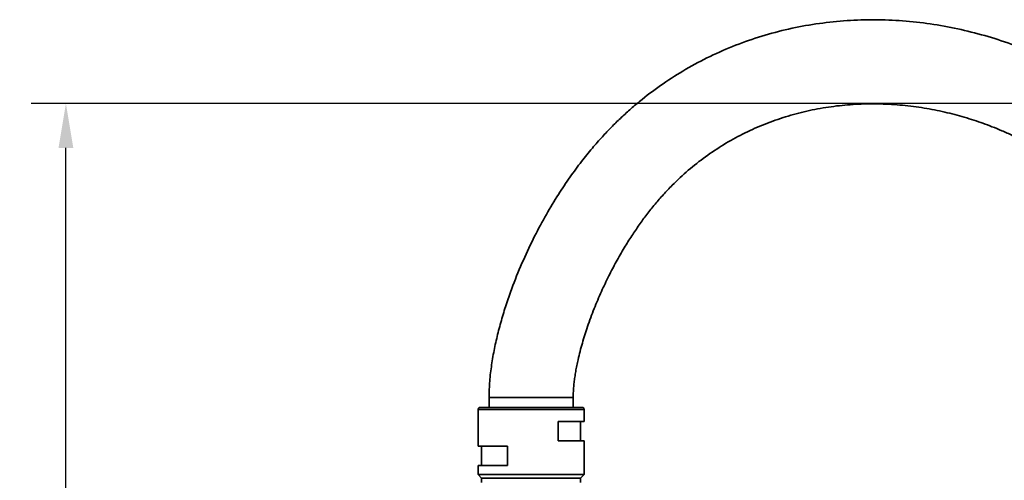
# Model space of a CAD drawing. Header units: millimetres. Extents: x 5717 to 9500, y -822 to 3039.
# Tile 22 of 31: x 6886 to 7384, y 2127 to 2360. Entities that reach past the tile are written whole.
import ezdxf

# ---------------------------------------------------------------- set-up
doc = ezdxf.new("R2010")
doc.units = ezdxf.units.MM
doc.header["$PDSIZE"] = -1
doc.styles.get("Standard").update_dxf_attribs({"font": 'geniso.shx'})
doc.dimstyles.new('ISO-25', dxfattribs={"dimscale": 5, "dimtxt": 3.5, "dimasz": 4.5, "dimexe": 3.5, "dimexo": 0.625, "dimtad": 1, "dimdec": 1, "dimtxsty": 'Standard', "dimcen": 2.5, "dimclrd": 1, "dimclre": 1, "dimadec": 0, "dimazin": 0, "dimtfac": 1, "dimtdec": 1, "dimtmove": 1, "dimatfit": 3, "dimfxl": 1, "dimarcsym": 0})

# ---------------------------------------------------------------- blocks, each defined once
blk = doc.blocks.new('*D17')
at = {"color": 1, "lineweight": -2, "transparency": 16777216}
for p, q in [((7829.26, 2317.44), (6891.93, 2317.44)), ((6909.43, 1765.45), (6909.43, 2294.94)), ((7009.81, 1742.95), (6891.93, 1742.95))]:
    blk.add_line(p, q, dxfattribs=at)
at = {"color": 1, "transparency": 16777216}
for points in [[(6905.68, 2294.94), (6913.18, 2294.94), (6909.43, 2317.44)], [(6905.68, 1765.45), (6913.18, 1765.45), (6909.43, 1742.95)]]:
    blk.add_solid(points, dxfattribs=at)
at = {"layer": 'Defpoints', "color": 0, "transparency": 16777216}
for p in [(6909.43, 2317.44), (7832.38, 2317.44), (7012.94, 1742.95)]:
    blk.add_point(p, dxfattribs=at)
at = {"color": 0, "transparency": 16777216, "insert": (6897.55, 2030.2), "char_height": 17.5, "attachment_point": 5, "rotation": 90}
blk.add_mtext('{\\fHYSWLongFangSong|b1|i0|c134|p2;574}', dxfattribs=at)

msp = doc.modelspace()

# ---------------------------------------------------------------- linework, layer by layer
at = {"linetype": 'Continuous', "lineweight": 35}
for p, q in [((7123.29, 2168.82), (7123.29, 2163.82)), ((7163.79, 2168.82), (7125.29, 2168.82)), ((7165.79, 2163.82), (7165.79, 2168.82)), ((7117.79, 2162.82), (7117.79, 2144.22)), ((7117.81, 2162.82), (7117.79, 2162.82)), ((7171.29, 2162.82), (7117.81, 2162.82)), ((7121.14, 2163.82), (7120.7, 2163.82)), ((7131.05, 2163.82), (7130.17, 2163.82)), ((7162.69, 2163.82), (7158.78, 2163.82)), ((7163.42, 2163.82), (7162.69, 2163.82)), ((7168.68, 2163.82), (7168.3, 2163.82)), ((7171.29, 2156.62), (7171.29, 2162.82)), ((7158.2, 2156.62), (7171.21, 2156.62)), ((7158.2, 2146.82), (7158.2, 2156.62)), ((7169.54, 2146.82), (7169.54, 2156.62)), ((7171.21, 2156.62), (7171.29, 2156.62)), ((7171.21, 2146.82), (7158.2, 2146.82)), ((7171.29, 2146.82), (7171.21, 2146.82)), ((7171.29, 2129.82), (7171.29, 2146.82)), ((7117.79, 2144.22), (7132.66, 2144.22)), ((7119.54, 2144.22), (7119.54, 2134.42)), ((7132.58, 2144.22), (7132.58, 2134.42)), ((7132.66, 2144.22), (7132.66, 2134.42)), ((7117.79, 2134.42), (7117.79, 2129.82)), ((7132.66, 2134.42), (7117.79, 2134.42)), ((7117.79, 2129.82), (7119.54, 2128.07)), ((7171.29, 2129.82), (7117.79, 2129.82)), ((7169.54, 2128.07), (7171.29, 2129.82)), ((7119.54, 2128.07), (7119.54, 2125.82)), ((7169.54, 2128.07), (7119.54, 2128.07)), ((7169.54, 2125.82), (7169.54, 2128.07))]:
    msp.add_line(p, q, dxfattribs=at)
for points, knots in [([(7523.56, 2227.17), (7520.84, 2231.63), (7515.41, 2240.56), (7506.46, 2253.3), (7497.17, 2265.41), (7487.72, 2276.65), (7478.33, 2286.89), (7469.14, 2296.07), (7460.62, 2303.86), (7452.87, 2310.37), (7445.95, 2315.73), (7439.55, 2320.35), (7433.52, 2324.4), (7427.66, 2328.1), (7421.73, 2331.58), (7415.69, 2334.89), (7407.46, 2339.08), (7396.9, 2343.84), (7383.83, 2348.76), (7370.4, 2352.84), (7356.69, 2356.03), (7342.8, 2358.29), (7328.8, 2359.59), (7314.73, 2359.91), (7300.68, 2359.23), (7286.72, 2357.54), (7272.93, 2354.84), (7259.39, 2351.11), (7246.16, 2346.37), (7233.39, 2340.65), (7221.25, 2334.04), (7209.88, 2326.68), (7201.04, 2319.96), (7194.39, 2314.31), (7189.63, 2309.96), (7185, 2305.42), (7180.26, 2300.42), (7175.21, 2294.67), (7169.76, 2287.9), (7164, 2280.08), (7158.06, 2271.18), (7152.04, 2261.19), (7146.11, 2250.16), (7140.42, 2238.15), (7135.93, 2227.2), (7132.52, 2217.64), (7130.01, 2209.75), (7127.81, 2201.72), (7125.95, 2193.57), (7124.51, 2185.36), (7123.5, 2177.1), (7123.36, 2171.58), (7123.29, 2168.82)], [0, 0, 0, 0, 0.02816, 0.056325, 0.08389, 0.110379, 0.135437, 0.158817, 0.180364, 0.197642, 0.213357, 0.227505, 0.240189, 0.252509, 0.264858, 0.277239, 0.289652, 0.314578, 0.339655, 0.364896, 0.390195, 0.415451, 0.440687, 0.46593, 0.491211, 0.516472, 0.54168, 0.56687, 0.592088, 0.617358, 0.642224, 0.666527, 0.690302, 0.702003, 0.713583, 0.725044, 0.736946, 0.750685, 0.766296, 0.783756, 0.803017, 0.823997, 0.846564, 0.870524, 0.895605, 0.910313, 0.925206, 0.940205, 0.955228, 0.970215, 0.98513, 1, 1, 1, 1]), ([(7165.79, 2168.82), (7165.8, 2169.59), (7165.82, 2171.21), (7165.99, 2173.71), (7166.25, 2176.36), (7166.61, 2179.14), (7167.07, 2182.01), (7167.63, 2184.95), (7168.65, 2189.75), (7170.36, 2196.35), (7173.08, 2204.98), (7176.29, 2213.68), (7179.91, 2222.21), (7183.64, 2230.07), (7187.51, 2237.44), (7191.39, 2244.19), (7195.28, 2250.4), (7199.1, 2256.04), (7203.01, 2261.38), (7207.1, 2266.52), (7211.35, 2271.44), (7216.86, 2277.25), (7223.85, 2283.76), (7232.55, 2290.63), (7241.75, 2296.74), (7251.38, 2302.09), (7261.41, 2306.65), (7271.81, 2310.43), (7282.49, 2313.39), (7293.4, 2315.54), (7304.44, 2316.87), (7315.56, 2317.38), (7326.69, 2317.11), (7337.67, 2316.06), (7348.33, 2314.32), (7358.52, 2311.97), (7368.19, 2309.12), (7376.09, 2306.28), (7382.55, 2303.65), (7387.99, 2301.22), (7394, 2298.28), (7400.66, 2294.7), (7407.93, 2290.37), (7415.78, 2285.17), (7423.75, 2279.26), (7431.77, 2272.63), (7439.78, 2265.32), (7448.02, 2257.07), (7456.36, 2247.94), (7464.62, 2238.04), (7472.6, 2227.56), (7480.13, 2216.79), (7484.66, 2209.35), (7486.89, 2205.69)], [0, 0, 0, 0, 0.005214, 0.010861, 0.016867, 0.02317, 0.029713, 0.03645, 0.043338, 0.062741, 0.082336, 0.10421, 0.125139, 0.144739, 0.162749, 0.181166, 0.197152, 0.212096, 0.226976, 0.241731, 0.256301, 0.270687, 0.295672, 0.32052, 0.345264, 0.369934, 0.394618, 0.419393, 0.444306, 0.469229, 0.494146, 0.519096, 0.544105, 0.569064, 0.593319, 0.616769, 0.639394, 0.661176, 0.673248, 0.686334, 0.701318, 0.718259, 0.737227, 0.75831, 0.781615, 0.803972, 0.828345, 0.854599, 0.882467, 0.911564, 0.941357, 0.97114, 1, 1, 1, 1]), ([(7117.81, 2162.82), (7117.82, 2162.94), (7117.84, 2163.14), (7117.97, 2163.37), (7118.09, 2163.53), (7118.25, 2163.66), (7118.49, 2163.78), (7118.68, 2163.81), (7118.81, 2163.82)], [0, 0, 0, 0, 0.239457, 0.368361, 0.5, 0.631639, 0.760543, 1, 1, 1, 1]), ([(7120.7, 2163.82), (7120.33, 2163.82), (7119.62, 2163.82), (7119.01, 2163.82), (7118.87, 2163.82), (7118.81, 2163.82)], [0, 0, 0, 0, 0.357766, 0.691294, 1, 1, 1, 1]), ([(7130.17, 2163.82), (7129.13, 2163.82), (7127.1, 2163.82), (7124.61, 2163.82), (7122.6, 2163.82), (7121.61, 2163.82), (7121.14, 2163.82)], [0, 0, 0, 0, 0.274816, 0.533644, 0.77547, 1, 1, 1, 1]), ([(7158.78, 2163.82), (7157.77, 2163.82), (7155.72, 2163.82), (7152.31, 2163.82), (7148.69, 2163.82), (7144.95, 2163.82), (7141.2, 2163.82), (7137.58, 2163.82), (7134.15, 2163.82), (7132.07, 2163.82), (7131.05, 2163.82)], [0, 0, 0, 0, 0.121203, 0.245974, 0.373176, 0.501526, 0.62967, 0.756267, 0.880072, 1, 1, 1, 1]), ([(7168.3, 2163.82), (7167.9, 2163.82), (7167.08, 2163.82), (7165.45, 2163.82), (7164.11, 2163.82), (7163.42, 2163.82)], [0, 0, 0, 0, 0.317903, 0.651431, 1, 1, 1, 1]), ([(7170.27, 2163.82), (7170.27, 2163.82), (7170.27, 2163.82), (7169.78, 2163.82), (7169.06, 2163.82), (7168.68, 2163.82)], [0, 0, 0, 0, 0.3062585, 0.6398399, 1, 1, 1, 1]), ([(7170.27, 2163.82), (7170.4, 2163.81), (7170.56, 2163.8), (7170.69, 2163.72), (7170.72, 2163.71)], [0, 0, 0, 0, 0.8022201, 1, 1, 1, 1]), ([(7171.26, 2162.82), (7171.25, 2163), (7171.23, 2163.35), (7170.89, 2163.59), (7170.72, 2163.71)], [0, 0, 0, 0, 0.506306, 1, 1, 1, 1]), ([(7171.11, 2163.36), (7171.14, 2163.31), (7171.24, 2163.14), (7171.26, 2162.95), (7171.27, 2162.82)], [0, 0, 0, 0, 0.348148, 1, 1, 1, 1])]:
    msp.add_open_spline(points, degree=3, knots=knots, dxfattribs=at)
for points in [[(7123.29, 2168.82), (7123.37, 2168.82), (7123.53, 2168.82), (7124.79, 2168.82), (7126.75, 2168.82), (7129.42, 2168.82), (7132.66, 2168.82), (7136.35, 2168.82), (7140.37, 2168.82), (7143.15, 2168.82), (7144.54, 2168.82)], [(7144.54, 2168.82), (7145.93, 2168.82), (7148.71, 2168.82), (7152.72, 2168.82), (7156.42, 2168.82), (7159.66, 2168.82), (7162.32, 2168.82), (7164.29, 2168.82), (7165.55, 2168.82), (7165.71, 2168.82), (7165.79, 2168.82)]]:
    msp.add_open_spline(points, degree=3, dxfattribs=at)

# ---------------------------------------------------------------- dimensions: what is measured, and where the dimension line sits
dim = msp.add_linear_dim(base=(6909.43, 2317.44), p1=(7012.94, 1742.95), p2=(7832.38, 2317.44), angle=90, text='{\\fHYSWLongFangSong|b1|i0|c134|p2;<>}', dimstyle='ISO-25', override={"dimdec": 0})
dim.commit()
dim.dimension.update_dxf_attribs({"geometry": '*D17', "text_midpoint": (6897.55, 2030.2)})

doc.saveas('drawing.dxf')
